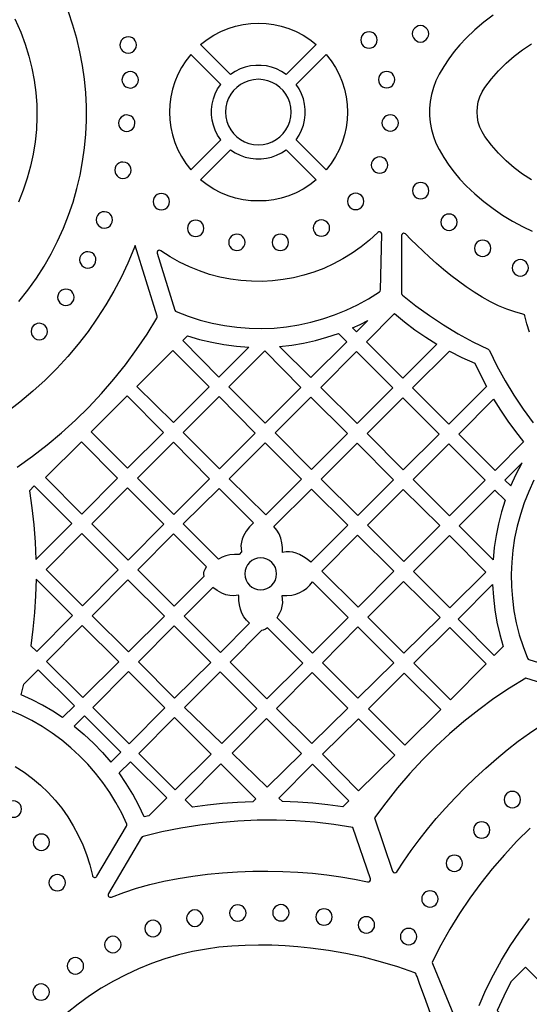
# Model space of a CAD drawing. Header units: millimetres. Extents: x -1176 to 822, y -1617 to -119.
# Tile 21 of 119: x -322 to -218, y -1380 to -1178. Entities that reach past the tile are written whole.
import ezdxf

# ---------------------------------------------------------------- set-up
doc = ezdxf.new("R2010")
doc.units = ezdxf.units.MM
doc.layers.add('pattern', color=5, linetype='Continuous', true_color=0x0000ff)

msp = doc.modelspace()

# ---------------------------------------------------------------- linework, layer by layer
at = {"layer": 'pattern'}
for p, q in [((-306.44, -1353.74, 690.51), (-300.32, -1343.47, 690.51)), ((-297.24, -1345.82, 690.51), (-304.08, -1357.32, 690.51))]:
    msp.add_line(p, q, dxfattribs=at)
for points in [[(-322.47, -1235.51), (-320.61, -1233.15), (-318.88, -1230.72), (-317.29, -1228.24), (-315.83, -1225.69), (-314.51, -1223.09), (-313.32, -1220.45), (-312.27, -1217.77), (-311.34, -1215.05), (-310.55, -1212.29), (-309.89, -1209.51), (-309.37, -1206.71), (-308.98, -1203.9), (-308.72, -1201.07), (-308.59, -1198.24), (-308.59, -1195.4), (-308.72, -1192.57), (-308.99, -1189.75), (-309.38, -1186.94), (-309.91, -1184.15), (-310.57, -1181.38), (-311.35, -1178.64), (-312.27, -1175.94)], [(-225, -1176.61), (-226.91, -1178.07), (-228.74, -1179.63), (-230.51, -1181.31), (-231.81, -1182.67), (-233.01, -1184.09), (-234.12, -1185.57), (-235.14, -1187.13), (-236.09, -1188.75), (-236.74, -1190.1), (-237.26, -1191.48), (-237.65, -1192.89), (-237.91, -1194.33), (-238.04, -1195.78), (-238.04, -1197.23), (-237.91, -1198.68), (-237.65, -1200.12), (-237.26, -1201.53), (-236.74, -1202.91), (-236.09, -1204.26), (-235.14, -1205.89), (-234.12, -1207.44), (-233.01, -1208.92), (-231.81, -1210.34), (-230.51, -1211.7), (-228.74, -1213.38), (-226.91, -1214.95), (-225, -1216.4), (-223.03, -1217.75), (-220.97, -1219), (-218.82, -1220.16), (-216.95, -1221.04)], [(-323.3, -1177.32), (-322.07, -1180.12), (-321.17, -1182.54), (-320.41, -1185), (-319.79, -1187.48), (-319.32, -1189.99), (-318.99, -1192.52), (-318.81, -1195.05), (-318.77, -1197.59), (-318.87, -1200.13), (-319.12, -1202.66), (-319.52, -1205.18), (-320.05, -1207.67), (-320.74, -1210.14), (-321.56, -1212.58), (-322.57, -1215.05)], [(-217.07, -1210.49), (-218.91, -1209.29), (-220.66, -1207.98), (-222.32, -1206.54), (-223.88, -1204.98), (-225.34, -1203.32), (-226.68, -1201.55), (-227.26, -1200.61), (-227.71, -1199.63), (-228.03, -1198.61), (-228.22, -1197.56), (-228.28, -1196.51), (-228.22, -1195.45), (-228.03, -1194.4), (-227.71, -1193.38), (-227.26, -1192.4), (-226.68, -1191.47), (-225.34, -1189.69), (-223.88, -1188.03), (-222.32, -1186.47), (-220.66, -1185.04), (-218.91, -1183.72), (-217.07, -1182.52)], [(-217.48, -1241.8), (-218.06, -1240.13), (-218.49, -1238.47), (-218.56, -1238.28), (-218.67, -1238.16), (-218.86, -1238.1), (-220.52, -1237.66), (-222.19, -1237.09), (-223.87, -1236.38), (-225.54, -1235.55), (-227.21, -1234.62), (-228.86, -1233.6), (-230.49, -1232.5), (-232.08, -1231.35), (-233.65, -1230.14), (-235.16, -1228.91), (-236.63, -1227.66), (-238.04, -1226.4), (-239.39, -1225.15), (-240.67, -1223.93), (-241.87, -1222.75), (-242.99, -1221.62), (-243.19, -1221.49), (-243.41, -1221.48), (-243.61, -1221.56), (-243.76, -1221.72), (-243.82, -1221.95), (-243.82, -1233.83), (-243.78, -1234.04), (-243.64, -1234.2), (-240.88, -1236.38), (-238.06, -1238.42), (-235.16, -1240.34), (-232.19, -1242.13), (-229.13, -1243.79), (-225.97, -1245.34), (-225.83, -1245.44), (-225.74, -1245.58), (-224.19, -1248.73), (-222.52, -1251.8), (-220.74, -1254.77), (-218.82, -1257.67), (-216.78, -1260.49)], [(-322.83, -1269.61), (-319.68, -1267.36), (-316.64, -1265), (-313.69, -1262.52), (-310.84, -1259.93), (-308.11, -1257.23), (-305.48, -1254.43), (-302.96, -1251.52), (-300.57, -1248.51), (-298.28, -1245.41), (-296.13, -1242.22), (-294.1, -1238.93), (-294.02, -1238.74), (-294.05, -1238.54), (-298.59, -1223.97), (-298.86, -1224.7), (-300.09, -1227.65), (-301.46, -1230.55), (-302.96, -1233.41), (-304.59, -1236.21), (-306.35, -1238.96), (-308.24, -1241.65), (-310.26, -1244.27), (-312.41, -1246.82), (-314.68, -1249.3), (-317.08, -1251.69), (-319.61, -1253.99), (-322.26, -1256.21), (-325.04, -1258.32)], [(-216.58, -1272.27), (-217.65, -1274.57), (-218.59, -1276.91), (-219.38, -1279.3), (-220.04, -1281.72), (-220.56, -1284.17), (-220.94, -1286.65), (-221.17, -1289.14), (-221.27, -1291.64), (-221.22, -1294.14), (-221.03, -1296.64), (-220.7, -1299.14), (-220.22, -1301.61), (-219.6, -1304.07), (-218.83, -1306.51), (-217.92, -1308.9), (-217.81, -1309.08), (-217.62, -1309.18), (-206.51, -1312.62)], [(-205.99, -1316.82), (-218.28, -1313.01), (-221.59, -1315.05), (-224.81, -1317.22), (-227.94, -1319.51), (-230.98, -1321.92), (-233.92, -1324.43), (-236.76, -1327.06), (-239.5, -1329.8), (-242.13, -1332.64), (-244.65, -1335.59), (-247.07, -1338.63), (-249.36, -1341.77), (-245.65, -1352.73)], [(-244.75, -1352.84), (-243.34, -1350.67), (-241.82, -1348.48), (-240.2, -1346.28), (-238.47, -1344.09), (-236.66, -1341.9), (-234.77, -1339.74), (-232.8, -1337.61), (-230.76, -1335.52), (-228.66, -1333.48), (-226.51, -1331.49), (-224.31, -1329.57), (-222.07, -1327.73), (-219.81, -1325.98), (-217.51, -1324.32), (-215.2, -1322.76), (-212.88, -1321.32), (-210.56, -1319.99), (-208.24, -1318.8), (-205.94, -1317.76)], [(-300.29, -1343.01), (-301.34, -1340.77), (-302.51, -1338.6), (-303.8, -1336.51), (-305.19, -1334.49), (-306.69, -1332.57), (-308.3, -1330.72), (-310, -1328.97), (-311.79, -1327.32), (-313.67, -1325.77), (-315.64, -1324.32), (-317.69, -1322.97), (-319.82, -1321.74), (-322.02, -1320.63), (-324.29, -1319.63)], [(-323.21, -1331.15), (-321.4, -1332.33), (-319.67, -1333.63), (-318.03, -1335.02), (-316.48, -1336.51), (-315.03, -1338.1), (-313.67, -1339.77), (-312.42, -1341.53), (-311.28, -1343.37), (-310.25, -1345.28), (-309.34, -1347.27), (-308.55, -1349.31), (-307.89, -1351.42), (-307.35, -1353.59)], [(-250.21, -1354.26), (-253.79, -1343.7), (-257.71, -1343.1), (-261.65, -1342.65), (-265.6, -1342.36), (-269.54, -1342.22), (-273.49, -1342.24), (-277.44, -1342.42), (-281.37, -1342.74), (-285.3, -1343.23), (-289.2, -1343.86), (-293.08, -1344.65), (-296.93, -1345.6)], [(-217.39, -1343.86), (-220.08, -1346.55), (-222.67, -1349.33), (-225.15, -1352.21), (-227.5, -1355.18), (-229.74, -1358.24), (-231.86, -1361.39), (-233.85, -1364.62), (-235.72, -1367.93), (-237.46, -1371.32), (-237.51, -1371.51), (-237.47, -1371.72), (-231.19, -1386.87)], [(-303.46, -1358.04), (-300.93, -1357.08), (-298.28, -1356.22), (-295.52, -1355.45), (-292.66, -1354.78), (-289.73, -1354.21), (-286.74, -1353.73), (-283.69, -1353.34), (-280.61, -1353.04), (-277.5, -1352.84), (-274.39, -1352.72), (-271.28, -1352.69), (-268.19, -1352.76), (-265.13, -1352.9), (-262.11, -1353.14), (-259.16, -1353.46), (-256.28, -1353.86), (-253.49, -1354.35), (-250.8, -1354.91)], [(-227.88, -1380.32), (-226.47, -1377.16), (-224.93, -1374.06), (-223.25, -1371.04), (-221.45, -1368.09), (-219.53, -1365.23), (-217.48, -1362.44)], [(-237.23, -1383.71), (-239.09, -1378.6), (-240.02, -1376.04), (-240.48, -1374.77), (-240.53, -1374.62), (-240.61, -1374.4), (-240.71, -1374.15), (-240.82, -1373.9), (-240.95, -1373.71), (-241.09, -1373.6), (-244.59, -1372.4), (-248.11, -1371.34), (-251.65, -1370.43), (-255.23, -1369.67), (-258.85, -1369.04), (-262.51, -1368.55), (-265.1, -1368.29), (-267.76, -1368.09), (-270.48, -1367.97), (-273.22, -1367.94), (-275.96, -1367.98), (-278.68, -1368.13), (-281.35, -1368.38), (-283.93, -1368.73), (-286.81, -1369.27), (-289.65, -1369.95), (-292.44, -1370.77), (-295.18, -1371.72), (-297.87, -1372.8), (-300.49, -1374.01), (-303.05, -1375.34), (-305.55, -1376.8), (-307.97, -1378.37), (-310.31, -1380.06), (-312.57, -1381.87)]]:
    msp.add_lwpolyline(points, dxfattribs=at)
for points in [[(-278.94, -1188.78), (-285.11, -1182.62), (-283.79, -1181.59), (-282.4, -1180.7), (-280.96, -1179.95), (-279.47, -1179.33), (-277.95, -1178.85), (-276.39, -1178.51), (-274.82, -1178.31), (-273.23, -1178.24), (-271.65, -1178.31), (-270.07, -1178.51), (-268.52, -1178.85), (-266.99, -1179.33), (-265.5, -1179.95), (-264.06, -1180.7), (-262.67, -1181.59), (-261.36, -1182.62), (-267.52, -1188.78), (-268.48, -1188.16), (-269.48, -1187.67), (-270.53, -1187.29), (-271.6, -1187.05), (-272.68, -1186.92), (-273.78, -1186.92), (-274.87, -1187.05), (-275.94, -1187.29), (-276.98, -1187.67), (-277.99, -1188.16)], [(-241.6, -1180.43), (-241.54, -1180.88), (-241.37, -1181.28), (-241.1, -1181.62), (-240.76, -1181.89), (-240.36, -1182.06), (-239.91, -1182.12), (-239.46, -1182.06), (-239.06, -1181.89), (-238.72, -1181.62), (-238.46, -1181.28), (-238.29, -1180.88), (-238.23, -1180.43), (-238.29, -1179.98), (-238.46, -1179.58), (-238.72, -1179.24), (-239.06, -1178.98), (-239.46, -1178.81), (-239.91, -1178.75), (-240.36, -1178.81), (-240.76, -1178.98), (-241.1, -1179.24), (-241.37, -1179.58), (-241.54, -1179.98)], [(-252.17, -1181.7), (-252.11, -1182.15), (-251.94, -1182.55), (-251.67, -1182.89), (-251.33, -1183.16), (-250.93, -1183.33), (-250.48, -1183.39), (-250.03, -1183.33), (-249.63, -1183.16), (-249.29, -1182.89), (-249.03, -1182.55), (-248.86, -1182.15), (-248.8, -1181.7), (-248.86, -1181.25), (-249.03, -1180.85), (-249.29, -1180.51), (-249.63, -1180.25), (-250.03, -1180.08), (-250.48, -1180.02), (-250.93, -1180.08), (-251.33, -1180.25), (-251.67, -1180.51), (-251.94, -1180.85), (-252.11, -1181.25)], [(-301.69, -1182.73), (-301.63, -1183.16), (-301.47, -1183.56), (-301.21, -1183.89), (-300.89, -1184.16), (-300.5, -1184.34), (-300, -1184.41), (-299.56, -1184.35), (-299.17, -1184.19), (-298.83, -1183.94), (-298.57, -1183.61), (-298.39, -1183.23), (-298.32, -1182.73), (-298.37, -1182.29), (-298.54, -1181.89), (-298.79, -1181.56), (-299.11, -1181.29), (-299.5, -1181.12), (-300, -1181.04), (-300.44, -1181.1), (-300.83, -1181.26), (-301.17, -1181.51), (-301.43, -1181.84), (-301.61, -1182.23)], [(-280.99, -1190.83), (-287.15, -1184.66), (-288.18, -1185.98), (-289.07, -1187.36), (-289.82, -1188.81), (-290.43, -1190.3), (-290.91, -1191.82), (-291.26, -1193.38), (-291.46, -1194.95), (-291.53, -1196.54), (-291.46, -1198.12), (-291.26, -1199.7), (-290.91, -1201.25), (-290.43, -1202.78), (-289.82, -1204.27), (-289.07, -1205.71), (-288.18, -1207.09), (-287.15, -1208.41), (-280.99, -1202.25), (-281.61, -1201.29), (-282.1, -1200.29), (-282.47, -1199.24), (-282.72, -1198.17), (-282.85, -1197.08), (-282.85, -1195.99), (-282.72, -1194.9), (-282.47, -1193.83), (-282.1, -1192.79), (-281.61, -1191.78)], [(-265.48, -1190.83), (-259.31, -1184.66), (-258.29, -1185.98), (-257.4, -1187.36), (-256.64, -1188.81), (-256.03, -1190.3), (-255.55, -1191.82), (-255.21, -1193.38), (-255, -1194.95), (-254.93, -1196.54), (-255, -1198.12), (-255.21, -1199.7), (-255.55, -1201.25), (-256.03, -1202.78), (-256.64, -1204.27), (-257.4, -1205.71), (-258.29, -1207.09), (-259.31, -1208.41), (-265.48, -1202.25), (-264.86, -1201.29), (-264.36, -1200.29), (-263.99, -1199.24), (-263.74, -1198.17), (-263.62, -1197.08), (-263.62, -1195.99), (-263.74, -1194.9), (-263.99, -1193.83), (-264.36, -1192.79), (-264.86, -1191.78)], [(-301.28, -1189.9), (-301.22, -1190.34), (-301.06, -1190.73), (-300.81, -1191.07), (-300.48, -1191.33), (-300.09, -1191.51), (-299.59, -1191.59), (-299.16, -1191.53), (-298.76, -1191.37), (-298.43, -1191.12), (-298.16, -1190.79), (-297.98, -1190.4), (-297.91, -1189.9), (-297.97, -1189.46), (-298.13, -1189.07), (-298.38, -1188.73), (-298.71, -1188.47), (-299.09, -1188.29), (-299.59, -1188.22), (-300.03, -1188.27), (-300.43, -1188.44), (-300.76, -1188.69), (-301.03, -1189.01), (-301.2, -1189.4)], [(-248.57, -1189.86), (-248.51, -1190.31), (-248.34, -1190.71), (-248.08, -1191.05), (-247.74, -1191.32), (-247.34, -1191.49), (-246.89, -1191.55), (-246.44, -1191.49), (-246.04, -1191.32), (-245.7, -1191.05), (-245.43, -1190.71), (-245.26, -1190.31), (-245.2, -1189.86), (-245.26, -1189.41), (-245.43, -1189.01), (-245.7, -1188.67), (-246.04, -1188.41), (-246.44, -1188.24), (-246.89, -1188.18), (-247.34, -1188.24), (-247.74, -1188.41), (-248.08, -1188.67), (-248.34, -1189.01), (-248.51, -1189.41)], [(-279.97, -1196.54), (-279.9, -1197.53), (-279.69, -1198.48), (-279.35, -1199.38), (-278.89, -1200.21), (-278.32, -1200.96), (-277.66, -1201.62), (-276.9, -1202.19), (-276.07, -1202.65), (-275.18, -1202.99), (-274.23, -1203.2), (-273.23, -1203.28), (-272.24, -1203.2), (-271.28, -1202.99), (-270.39, -1202.65), (-269.56, -1202.19), (-268.81, -1201.62), (-268.14, -1200.96), (-267.58, -1200.21), (-267.12, -1199.38), (-266.78, -1198.48), (-266.56, -1197.53), (-266.49, -1196.54), (-266.56, -1195.54), (-266.78, -1194.59), (-267.12, -1193.69), (-267.58, -1192.87), (-268.14, -1192.11), (-268.81, -1191.45), (-269.56, -1190.88), (-270.39, -1190.42), (-271.28, -1190.08), (-272.24, -1189.87), (-273.23, -1189.79), (-274.23, -1189.87), (-275.18, -1190.08), (-276.07, -1190.42), (-276.9, -1190.88), (-277.66, -1191.45), (-278.32, -1192.11), (-278.89, -1192.87), (-279.35, -1193.69), (-279.69, -1194.59), (-279.9, -1195.54)], [(-301.97, -1198.82), (-301.92, -1199.25), (-301.76, -1199.65), (-301.5, -1199.99), (-301.18, -1200.25), (-300.79, -1200.43), (-300.29, -1200.5), (-299.85, -1200.45), (-299.46, -1200.28), (-299.12, -1200.03), (-298.86, -1199.7), (-298.68, -1199.32), (-298.61, -1198.82), (-298.66, -1198.38), (-298.82, -1197.98), (-299.08, -1197.65), (-299.4, -1197.38), (-299.79, -1197.21), (-300.29, -1197.13), (-300.73, -1197.19), (-301.12, -1197.35), (-301.46, -1197.6), (-301.72, -1197.93), (-301.9, -1198.32)], [(-247.83, -1198.77), (-247.77, -1199.21), (-247.6, -1199.62), (-247.34, -1199.96), (-246.99, -1200.22), (-246.59, -1200.39), (-246.14, -1200.45), (-245.7, -1200.39), (-245.29, -1200.22), (-244.95, -1199.96), (-244.69, -1199.62), (-244.52, -1199.21), (-244.46, -1198.77), (-244.52, -1198.32), (-244.69, -1197.91), (-244.95, -1197.57), (-245.29, -1197.31), (-245.7, -1197.14), (-246.14, -1197.08), (-246.59, -1197.14), (-246.99, -1197.31), (-247.34, -1197.57), (-247.6, -1197.91), (-247.77, -1198.32)], [(-285.11, -1210.46), (-278.94, -1204.29), (-277.99, -1204.91), (-276.98, -1205.41), (-275.94, -1205.78), (-274.87, -1206.03), (-273.78, -1206.15), (-272.69, -1206.15), (-271.6, -1206.03), (-270.53, -1205.78), (-269.48, -1205.41), (-268.48, -1204.91), (-267.52, -1204.29), (-261.36, -1210.46), (-262.67, -1211.48), (-264.06, -1212.37), (-265.5, -1213.12), (-266.99, -1213.74), (-268.52, -1214.22), (-270.07, -1214.56), (-271.65, -1214.77), (-273.23, -1214.83), (-274.82, -1214.77), (-276.39, -1214.56), (-277.95, -1214.22), (-279.47, -1213.74), (-280.96, -1213.12), (-282.4, -1212.37), (-283.79, -1211.48)], [(-302.77, -1208.5), (-302.71, -1208.94), (-302.55, -1209.33), (-302.3, -1209.67), (-301.97, -1209.93), (-301.58, -1210.11), (-301.08, -1210.19), (-300.65, -1210.13), (-300.25, -1209.97), (-299.92, -1209.71), (-299.65, -1209.39), (-299.47, -1209), (-299.4, -1208.5), (-299.46, -1208.06), (-299.62, -1207.67), (-299.87, -1207.33), (-300.2, -1207.07), (-300.58, -1206.89), (-301.08, -1206.82), (-301.52, -1206.87), (-301.92, -1207.03), (-302.25, -1207.29), (-302.52, -1207.61), (-302.69, -1208)], [(-250.02, -1207.44), (-249.96, -1207.89), (-249.79, -1208.29), (-249.53, -1208.63), (-249.18, -1208.9), (-248.78, -1209.07), (-248.33, -1209.13), (-247.89, -1209.07), (-247.48, -1208.9), (-247.14, -1208.63), (-246.88, -1208.29), (-246.71, -1207.89), (-246.65, -1207.44), (-246.71, -1206.99), (-246.88, -1206.59), (-247.14, -1206.25), (-247.48, -1205.99), (-247.89, -1205.82), (-248.33, -1205.76), (-248.78, -1205.82), (-249.18, -1205.99), (-249.53, -1206.25), (-249.79, -1206.59), (-249.96, -1206.99)], [(-241.57, -1212.72), (-241.51, -1213.17), (-241.34, -1213.57), (-241.08, -1213.91), (-240.74, -1214.17), (-240.34, -1214.34), (-239.89, -1214.4), (-239.44, -1214.34), (-239.04, -1214.17), (-238.7, -1213.91), (-238.43, -1213.57), (-238.26, -1213.17), (-238.2, -1212.72), (-238.26, -1212.27), (-238.43, -1211.87), (-238.7, -1211.53), (-239.04, -1211.26), (-239.44, -1211.09), (-239.89, -1211.03), (-240.34, -1211.09), (-240.74, -1211.26), (-241.08, -1211.53), (-241.34, -1211.87), (-241.51, -1212.27)], [(-294.87, -1214.96), (-294.81, -1215.41), (-294.64, -1215.81), (-294.38, -1216.15), (-294.04, -1216.41), (-293.64, -1216.58), (-293.19, -1216.64), (-292.74, -1216.58), (-292.34, -1216.41), (-292, -1216.15), (-291.73, -1215.81), (-291.56, -1215.41), (-291.5, -1214.96), (-291.56, -1214.51), (-291.73, -1214.11), (-292, -1213.77), (-292.34, -1213.5), (-292.74, -1213.33), (-293.19, -1213.27), (-293.64, -1213.33), (-294.04, -1213.5), (-294.38, -1213.77), (-294.64, -1214.11), (-294.81, -1214.51)], [(-254.93, -1214.92), (-254.87, -1215.37), (-254.7, -1215.77), (-254.43, -1216.11), (-254.09, -1216.38), (-253.69, -1216.55), (-253.24, -1216.61), (-252.8, -1216.55), (-252.39, -1216.38), (-252.05, -1216.11), (-251.79, -1215.77), (-251.62, -1215.37), (-251.56, -1214.92), (-251.62, -1214.47), (-251.79, -1214.07), (-252.05, -1213.73), (-252.39, -1213.47), (-252.8, -1213.3), (-253.24, -1213.24), (-253.69, -1213.3), (-254.09, -1213.47), (-254.43, -1213.73), (-254.7, -1214.07), (-254.87, -1214.47)], [(-306.59, -1218.72), (-306.53, -1219.16), (-306.37, -1219.55), (-306.11, -1219.89), (-305.79, -1220.16), (-305.4, -1220.33), (-304.9, -1220.41), (-304.46, -1220.35), (-304.07, -1220.19), (-303.73, -1219.94), (-303.47, -1219.61), (-303.29, -1219.22), (-303.21, -1218.72), (-303.27, -1218.28), (-303.43, -1217.89), (-303.69, -1217.55), (-304.01, -1217.29), (-304.4, -1217.11), (-304.9, -1217.04), (-305.34, -1217.09), (-305.73, -1217.26), (-306.07, -1217.51), (-306.33, -1217.83), (-306.51, -1218.22)], [(-287.8, -1220.46), (-287.74, -1220.9), (-287.57, -1221.31), (-287.31, -1221.65), (-286.97, -1221.91), (-286.57, -1222.08), (-286.12, -1222.14), (-285.67, -1222.08), (-285.27, -1221.91), (-284.93, -1221.65), (-284.66, -1221.31), (-284.49, -1220.9), (-284.43, -1220.46), (-284.49, -1220.01), (-284.66, -1219.6), (-284.93, -1219.26), (-285.27, -1219), (-285.67, -1218.83), (-286.12, -1218.77), (-286.57, -1218.83), (-286.97, -1219), (-287.31, -1219.26), (-287.57, -1219.6), (-287.74, -1220.01)], [(-261.96, -1220.4), (-261.9, -1220.85), (-261.73, -1221.25), (-261.47, -1221.59), (-261.13, -1221.86), (-260.73, -1222.03), (-260.28, -1222.09), (-259.83, -1222.03), (-259.43, -1221.86), (-259.09, -1221.59), (-258.82, -1221.25), (-258.65, -1220.85), (-258.59, -1220.4), (-258.65, -1219.95), (-258.82, -1219.55), (-259.09, -1219.21), (-259.43, -1218.95), (-259.83, -1218.78), (-260.28, -1218.72), (-260.73, -1218.78), (-261.13, -1218.95), (-261.47, -1219.21), (-261.73, -1219.55), (-261.9, -1219.95)], [(-235.73, -1219.19), (-235.67, -1219.64), (-235.5, -1220.04), (-235.24, -1220.38), (-234.9, -1220.64), (-234.49, -1220.81), (-234.05, -1220.87), (-233.6, -1220.81), (-233.2, -1220.64), (-232.86, -1220.38), (-232.59, -1220.04), (-232.42, -1219.64), (-232.36, -1219.19), (-232.42, -1218.74), (-232.59, -1218.34), (-232.86, -1218), (-233.2, -1217.74), (-233.6, -1217.57), (-234.05, -1217.51), (-234.49, -1217.57), (-234.9, -1217.74), (-235.24, -1218), (-235.5, -1218.34), (-235.67, -1218.74)], [(-290.13, -1237.6), (-287.69, -1238.54), (-285.21, -1239.34), (-282.71, -1239.98), (-280.18, -1240.48), (-277.64, -1240.82), (-275.1, -1241.02), (-272.54, -1241.07), (-270, -1240.97), (-267.46, -1240.72), (-264.94, -1240.33), (-262.45, -1239.79), (-259.98, -1239.1), (-257.56, -1238.27), (-255.18, -1237.3), (-252.84, -1236.19), (-250.57, -1234.93), (-248.36, -1233.53), (-248.2, -1233.36), (-248.15, -1233.14), (-247.88, -1221.66), (-247.93, -1221.43), (-248.07, -1221.26), (-248.27, -1221.17), (-248.49, -1221.18), (-248.69, -1221.31), (-250.37, -1222.86), (-252.13, -1224.28), (-253.96, -1225.58), (-255.85, -1226.75), (-257.8, -1227.79), (-259.8, -1228.69), (-261.84, -1229.47), (-263.92, -1230.11), (-266.03, -1230.63), (-268.17, -1231.01), (-270.32, -1231.26), (-272.49, -1231.37), (-274.66, -1231.35), (-276.83, -1231.2), (-278.99, -1230.91), (-281.13, -1230.48), (-283.26, -1229.92), (-285.35, -1229.22), (-287.41, -1228.39), (-289.43, -1227.42), (-291.4, -1226.3), (-293.31, -1225.05), (-293.55, -1224.96), (-293.77, -1225), (-293.96, -1225.14), (-294.06, -1225.34), (-294.05, -1225.59), (-290.4, -1237.3), (-290.3, -1237.48)], [(-279.34, -1223.35), (-279.28, -1223.79), (-279.11, -1224.2), (-278.85, -1224.54), (-278.51, -1224.8), (-278.11, -1224.97), (-277.66, -1225.03), (-277.21, -1224.97), (-276.81, -1224.8), (-276.47, -1224.54), (-276.2, -1224.2), (-276.03, -1223.79), (-275.97, -1223.35), (-276.03, -1222.9), (-276.2, -1222.5), (-276.47, -1222.15), (-276.81, -1221.89), (-277.21, -1221.72), (-277.66, -1221.66), (-278.11, -1221.72), (-278.51, -1221.89), (-278.85, -1222.15), (-279.11, -1222.5), (-279.28, -1222.9)], [(-270.41, -1223.34), (-270.35, -1223.79), (-270.18, -1224.19), (-269.91, -1224.54), (-269.57, -1224.8), (-269.17, -1224.97), (-268.72, -1225.03), (-268.27, -1224.97), (-267.87, -1224.8), (-267.53, -1224.54), (-267.27, -1224.19), (-267.1, -1223.79), (-267.04, -1223.34), (-267.1, -1222.9), (-267.27, -1222.49), (-267.53, -1222.15), (-267.87, -1221.89), (-268.27, -1221.72), (-268.72, -1221.66), (-269.17, -1221.72), (-269.57, -1221.89), (-269.91, -1222.15), (-270.18, -1222.49), (-270.35, -1222.9)], [(-228.82, -1224.56), (-228.76, -1225.01), (-228.6, -1225.41), (-228.33, -1225.75), (-227.99, -1226.01), (-227.59, -1226.18), (-227.14, -1226.24), (-226.69, -1226.18), (-226.29, -1226.01), (-225.95, -1225.75), (-225.68, -1225.41), (-225.51, -1225.01), (-225.45, -1224.56), (-225.51, -1224.11), (-225.68, -1223.71), (-225.95, -1223.37), (-226.29, -1223.1), (-226.69, -1222.93), (-227.14, -1222.87), (-227.59, -1222.93), (-227.99, -1223.1), (-228.33, -1223.37), (-228.6, -1223.71), (-228.76, -1224.11)], [(-309.99, -1226.95), (-309.93, -1227.39), (-309.77, -1227.78), (-309.52, -1228.12), (-309.19, -1228.38), (-308.8, -1228.56), (-308.3, -1228.63), (-307.87, -1228.58), (-307.47, -1228.42), (-307.13, -1228.16), (-306.87, -1227.84), (-306.69, -1227.45), (-306.62, -1226.95), (-306.67, -1226.51), (-306.84, -1226.12), (-307.09, -1225.78), (-307.42, -1225.52), (-307.8, -1225.34), (-308.3, -1225.26), (-308.74, -1225.32), (-309.13, -1225.48), (-309.47, -1225.74), (-309.74, -1226.06), (-309.91, -1226.45)], [(-221.09, -1228.58), (-221.03, -1229.03), (-220.86, -1229.43), (-220.6, -1229.77), (-220.26, -1230.04), (-219.85, -1230.21), (-219.41, -1230.27), (-218.96, -1230.21), (-218.55, -1230.04), (-218.21, -1229.77), (-217.95, -1229.43), (-217.78, -1229.03), (-217.72, -1228.58), (-217.78, -1228.14), (-217.95, -1227.73), (-218.21, -1227.39), (-218.55, -1227.13), (-218.96, -1226.96), (-219.41, -1226.9), (-219.85, -1226.96), (-220.26, -1227.13), (-220.6, -1227.39), (-220.86, -1227.73), (-221.03, -1228.14)], [(-314.5, -1234.64), (-314.44, -1235.08), (-314.28, -1235.47), (-314.03, -1235.81), (-313.7, -1236.07), (-313.32, -1236.25), (-312.82, -1236.32), (-312.38, -1236.27), (-311.98, -1236.1), (-311.64, -1235.85), (-311.38, -1235.53), (-311.2, -1235.14), (-311.13, -1234.64), (-311.19, -1234.2), (-311.35, -1233.81), (-311.6, -1233.47), (-311.93, -1233.21), (-312.32, -1233.03), (-312.82, -1232.95), (-313.25, -1233.01), (-313.65, -1233.17), (-313.98, -1233.42), (-314.25, -1233.75), (-314.42, -1234.14)], [(-250.75, -1239.44), (-253.06, -1241.76), (-253.88, -1240.94), (-252.3, -1240.22)], [(-236.57, -1244.26), (-243.56, -1251.25), (-251.04, -1243.78), (-245.25, -1237.98), (-243.18, -1239.7), (-241.05, -1241.31), (-238.84, -1242.83)], [(-319.97, -1241.69), (-319.91, -1242.13), (-319.75, -1242.52), (-319.5, -1242.86), (-319.17, -1243.12), (-318.78, -1243.3), (-318.28, -1243.37), (-317.85, -1243.32), (-317.45, -1243.16), (-317.11, -1242.9), (-316.85, -1242.58), (-316.67, -1242.19), (-316.6, -1241.69), (-316.66, -1241.25), (-316.82, -1240.86), (-317.07, -1240.52), (-317.4, -1240.26), (-317.78, -1240.08), (-318.28, -1240), (-318.72, -1240.06), (-319.11, -1240.22), (-319.45, -1240.48), (-319.72, -1240.8), (-319.89, -1241.19)], [(-287.83, -1242.56), (-285.34, -1243.3), (-282.84, -1243.9), (-280.32, -1244.36), (-277.77, -1244.68), (-275.18, -1244.87), (-281.36, -1251.05), (-288.8, -1243.53)], [(-256.78, -1242.09), (-255.08, -1243.78), (-262.46, -1251.15), (-268.87, -1244.74), (-266.38, -1244.47), (-263.94, -1244.06), (-261.53, -1243.53), (-259.15, -1242.88)], [(-298.23, -1252.97), (-290.82, -1245.56), (-283.38, -1253.07), (-290.72, -1260.4)], [(-279.33, -1253.07), (-271.92, -1245.66), (-264.48, -1253.17), (-271.82, -1260.51)], [(-245.58, -1253.28), (-252.92, -1260.61), (-260.43, -1253.17), (-253.06, -1245.81)], [(-226.37, -1252.99), (-234.06, -1260.75), (-241.58, -1253.24), (-233.98, -1245.72), (-231.4, -1247.03), (-228.75, -1248.2), (-227.61, -1250.62)], [(-300.16, -1269.8), (-307.61, -1262.35), (-300.22, -1254.95), (-292.77, -1262.48)], [(-288.69, -1262.43), (-281.32, -1255.06), (-273.88, -1262.57), (-281.25, -1269.94)], [(-254.94, -1262.64), (-262.35, -1270.04), (-269.79, -1262.53), (-262.45, -1255.2)], [(-243.56, -1255.31), (-236.08, -1262.78), (-243.45, -1270.15), (-250.89, -1262.64)], [(-224.9, -1255.58), (-223.49, -1257.87), (-221.99, -1260.1), (-220.41, -1262.27), (-218.76, -1264.39), (-224.56, -1270.25), (-232.04, -1262.78)], [(-317.03, -1271.72), (-309.62, -1264.39), (-302.18, -1271.83), (-309.52, -1279.23)], [(-290.72, -1264.45), (-283.26, -1271.98), (-290.65, -1279.3), (-298.11, -1271.84)], [(-271.72, -1279.41), (-279.23, -1271.96), (-271.82, -1264.56), (-264.38, -1272.07)], [(-252.82, -1279.51), (-260.33, -1272.07), (-252.92, -1264.66), (-245.48, -1272.17)], [(-233.95, -1279.6), (-241.41, -1272.15), (-234.06, -1264.8), (-226.6, -1272.25)], [(-221.36, -1273.45), (-220.26, -1271.03), (-219.02, -1268.68), (-222.56, -1272.25)], [(-318.98, -1288.6), (-311.62, -1281.18), (-319.35, -1273.45), (-320.31, -1274.43), (-319.8, -1277.96), (-319.4, -1281.49), (-319.13, -1285.04)], [(-300.15, -1273.85), (-292.68, -1281.33), (-300.01, -1288.74), (-307.49, -1281.26)], [(-274.26, -1281.07), (-275.06, -1281.87), (-275.74, -1282.75), (-276.3, -1283.74), (-276.57, -1284.39), (-276.74, -1285.04), (-276.82, -1285.68), (-276.8, -1286.35), (-276.68, -1287.04), (-277.17, -1287.53), (-278.14, -1287.53), (-279.1, -1287.64), (-279.92, -1287.83), (-280.68, -1288.12), (-281.41, -1288.54), (-288.67, -1281.28), (-281.29, -1273.97)], [(-262.47, -1289.16), (-263.18, -1288.55), (-263.94, -1288.03), (-264.76, -1287.58), (-265.45, -1287.28), (-266.14, -1287.09), (-266.83, -1287.01), (-267.53, -1287.02), (-268.28, -1287.13), (-268.28, -1286.13), (-268.39, -1285.13), (-268.61, -1284.18), (-268.95, -1283.32), (-269.43, -1282.53), (-270.05, -1281.78), (-262.35, -1274.09), (-254.84, -1281.53)], [(-243.45, -1274.2), (-235.96, -1281.61), (-243.35, -1289), (-250.81, -1281.55)], [(-222.49, -1276.4), (-223.25, -1278.81), (-223.88, -1281.22), (-224.38, -1283.66), (-224.75, -1286.12), (-224.99, -1288.63), (-231.93, -1281.63), (-224.6, -1274.3)], [(-309.55, -1283.25), (-302.08, -1290.72), (-309.41, -1298.13), (-316.89, -1290.66)], [(-284.39, -1292.03), (-284.46, -1291.69), (-284.46, -1291.36), (-284.36, -1291.02), (-284.15, -1290.56), (-283.87, -1290.13), (-290.7, -1283.3), (-298.04, -1290.71), (-290.52, -1298.22)], [(-252.85, -1283.59), (-245.36, -1291.01), (-252.74, -1298.38), (-260.22, -1290.96)], [(-226.51, -1291.17), (-233.89, -1298.54), (-241.33, -1291.03), (-233.96, -1283.66)], [(-276.04, -1291.54), (-275.97, -1292.2), (-275.78, -1292.81), (-275.48, -1293.37), (-275.08, -1293.85), (-274.6, -1294.25), (-274.04, -1294.55), (-273.43, -1294.74), (-272.77, -1294.81), (-272.11, -1294.74), (-271.49, -1294.55), (-270.94, -1294.25), (-270.45, -1293.85), (-270.05, -1293.37), (-269.75, -1292.81), (-269.56, -1292.2), (-269.49, -1291.54), (-269.56, -1290.88), (-269.75, -1290.26), (-270.05, -1289.71), (-270.45, -1289.22), (-270.94, -1288.82), (-271.49, -1288.52), (-272.11, -1288.33), (-272.77, -1288.26), (-273.43, -1288.33), (-274.04, -1288.52), (-274.6, -1288.82), (-275.08, -1289.22), (-275.48, -1289.71), (-275.78, -1290.26), (-275.97, -1290.88)], [(-318.95, -1292.65), (-319.05, -1296.08), (-319.26, -1299.5), (-319.58, -1302.92), (-320.02, -1306.33), (-318.81, -1307.53), (-311.48, -1300.12)], [(-307.39, -1300.16), (-300.05, -1292.75), (-292.54, -1300.25), (-299.95, -1307.59)], [(-280.78, -1295.5), (-281.71, -1294.97), (-282.57, -1294.34), (-288.52, -1300.23), (-281.02, -1307.72), (-275.06, -1301.7), (-275.71, -1301.06), (-276.24, -1300.38), (-276.65, -1299.65), (-276.94, -1298.84), (-277.14, -1297.95), (-277.25, -1297), (-277.26, -1296.06), (-277.35, -1295.96), (-278.25, -1296.07), (-279.11, -1296.03), (-279.94, -1295.84)], [(-268.81, -1299.55), (-268.51, -1298.85), (-268.32, -1298.17), (-268.24, -1297.48), (-268.25, -1296.77), (-268.36, -1296.03), (-267.36, -1296.02), (-266.36, -1295.91), (-265.51, -1295.72), (-264.71, -1295.41), (-263.96, -1295), (-263.27, -1294.49), (-262.66, -1293.89), (-262.12, -1293.2), (-254.77, -1300.49), (-262.08, -1307.87), (-269.39, -1300.56), (-269.08, -1300.06)], [(-243.35, -1307.84), (-250.73, -1300.43), (-243.4, -1293.09), (-235.9, -1300.51)], [(-225.09, -1293.76), (-224.92, -1296.37), (-224.63, -1298.94), (-224.19, -1301.47), (-223.61, -1303.99), (-222.89, -1306.5), (-224.75, -1308.36), (-232.18, -1300.86)], [(-309.35, -1316.99), (-316.79, -1309.55), (-309.45, -1302.14), (-301.94, -1309.65)], [(-290.55, -1302.24), (-283.04, -1309.75), (-290.45, -1317.09), (-297.89, -1309.65)], [(-260.09, -1309.86), (-252.77, -1302.47), (-245.41, -1309.83), (-252.8, -1317.14)], [(-226.41, -1310.03), (-233.75, -1317.44), (-241.25, -1309.95), (-233.87, -1302.57)], [(-271.35, -1302.65), (-271.76, -1302.92), (-272.22, -1303.13), (-272.61, -1303.23), (-279.03, -1309.71), (-271.5, -1317.24), (-264.09, -1309.9)], [(-313.48, -1321.12), (-315.52, -1319.78), (-317.61, -1318.55), (-319.77, -1317.43), (-321.99, -1316.41), (-321.48, -1314.26), (-318.49, -1311.26), (-311.05, -1318.69)], [(-307.29, -1319.05), (-299.95, -1311.64), (-292.47, -1319.12), (-299.81, -1326.53)], [(-281.09, -1311.73), (-273.56, -1319.28), (-280.72, -1326.44), (-288.4, -1319.06)], [(-262.27, -1326.46), (-269.48, -1319.26), (-262.15, -1311.85), (-254.84, -1319.15)], [(-243.14, -1326.8), (-250.6, -1319.34), (-243.25, -1311.99), (-235.76, -1319.48)], [(-311.11, -1322.87), (-309.07, -1324.57), (-307.14, -1326.37), (-305.31, -1328.27), (-303.58, -1330.28), (-301.52, -1328.22), (-308.99, -1320.75)], [(-290.37, -1335.96), (-297.82, -1328.51), (-290.47, -1321.12), (-282.97, -1328.62)], [(-278.66, -1328.42), (-271.55, -1321.3), (-264.35, -1328.52), (-271.41, -1335.45)], [(-260.09, -1328.66), (-252.65, -1336.17), (-245.21, -1328.87), (-252.64, -1321.36)], [(-295.76, -1341.32), (-296.72, -1341.56), (-297.82, -1339.19), (-299.05, -1336.89), (-300.39, -1334.67), (-301.87, -1332.51), (-299.55, -1330.19), (-292.08, -1337.66)], [(-274.41, -1338.42), (-277.52, -1338.56), (-280.61, -1338.8), (-283.7, -1339.13), (-286.78, -1339.55), (-288.27, -1338.06), (-280.94, -1330.65), (-273.79, -1337.8)], [(-255.88, -1339.46), (-258.97, -1339.06), (-262.06, -1338.75), (-265.16, -1338.53), (-268.28, -1338.4), (-269.03, -1337.67), (-262.11, -1330.69), (-254.65, -1338.23)], [(-222.73, -1337.98), (-222.67, -1338.43), (-222.5, -1338.83), (-222.24, -1339.17), (-221.9, -1339.43), (-221.5, -1339.6), (-221.05, -1339.66), (-220.6, -1339.6), (-220.2, -1339.43), (-219.86, -1339.17), (-219.59, -1338.83), (-219.42, -1338.43), (-219.36, -1337.98), (-219.42, -1337.53), (-219.59, -1337.13), (-219.86, -1336.79), (-220.2, -1336.52), (-220.6, -1336.35), (-221.05, -1336.29), (-221.5, -1336.35), (-221.9, -1336.52), (-222.24, -1336.79), (-222.5, -1337.13), (-222.67, -1337.53)], [(-325.3, -1339.95), (-325.24, -1340.4), (-325.07, -1340.8), (-324.8, -1341.14), (-324.46, -1341.41), (-324.06, -1341.57), (-323.61, -1341.63), (-323.16, -1341.57), (-322.76, -1341.41), (-322.42, -1341.14), (-322.16, -1340.8), (-321.99, -1340.4), (-321.93, -1339.95), (-321.99, -1339.5), (-322.16, -1339.1), (-322.42, -1338.76), (-322.76, -1338.5), (-323.16, -1338.33), (-323.61, -1338.27), (-324.06, -1338.33), (-324.46, -1338.5), (-324.8, -1338.76), (-325.07, -1339.1), (-325.24, -1339.5)], [(-229.02, -1344.23), (-228.96, -1344.68), (-228.79, -1345.09), (-228.53, -1345.43), (-228.19, -1345.69), (-227.79, -1345.86), (-227.34, -1345.92), (-226.89, -1345.86), (-226.49, -1345.69), (-226.15, -1345.43), (-225.88, -1345.09), (-225.71, -1344.68), (-225.65, -1344.23), (-225.71, -1343.79), (-225.88, -1343.38), (-226.15, -1343.04), (-226.49, -1342.78), (-226.89, -1342.61), (-227.34, -1342.55), (-227.79, -1342.61), (-228.19, -1342.78), (-228.53, -1343.04), (-228.79, -1343.38), (-228.96, -1343.79)], [(-319.53, -1346.75), (-319.47, -1347.2), (-319.3, -1347.6), (-319.04, -1347.94), (-318.7, -1348.21), (-318.29, -1348.38), (-317.85, -1348.44), (-317.4, -1348.38), (-316.99, -1348.21), (-316.65, -1347.94), (-316.39, -1347.6), (-316.22, -1347.2), (-316.16, -1346.75), (-316.22, -1346.3), (-316.39, -1345.9), (-316.65, -1345.56), (-316.99, -1345.3), (-317.4, -1345.13), (-317.85, -1345.07), (-318.29, -1345.13), (-318.7, -1345.3), (-319.04, -1345.56), (-319.3, -1345.9), (-319.47, -1346.3)], [(-234.66, -1351.09), (-234.6, -1351.54), (-234.43, -1351.94), (-234.17, -1352.28), (-233.82, -1352.54), (-233.42, -1352.71), (-232.97, -1352.77), (-232.53, -1352.71), (-232.12, -1352.54), (-231.78, -1352.28), (-231.52, -1351.94), (-231.35, -1351.54), (-231.29, -1351.09), (-231.35, -1350.64), (-231.52, -1350.24), (-231.78, -1349.9), (-232.12, -1349.63), (-232.53, -1349.46), (-232.97, -1349.4), (-233.42, -1349.46), (-233.82, -1349.63), (-234.17, -1349.9), (-234.43, -1350.24), (-234.6, -1350.64)], [(-316.28, -1355.09), (-316.22, -1355.54), (-316.05, -1355.94), (-315.79, -1356.28), (-315.45, -1356.55), (-315.04, -1356.72), (-314.59, -1356.78), (-314.15, -1356.72), (-313.74, -1356.55), (-313.4, -1356.28), (-313.14, -1355.94), (-312.97, -1355.54), (-312.91, -1355.09), (-312.97, -1354.64), (-313.14, -1354.24), (-313.4, -1353.9), (-313.74, -1353.64), (-314.15, -1353.47), (-314.59, -1353.41), (-315.04, -1353.47), (-315.45, -1353.64), (-315.79, -1353.9), (-316.05, -1354.24), (-316.22, -1354.64)], [(-239.67, -1358.42), (-239.61, -1358.87), (-239.44, -1359.28), (-239.18, -1359.62), (-238.84, -1359.88), (-238.43, -1360.05), (-237.99, -1360.11), (-237.54, -1360.05), (-237.13, -1359.88), (-236.79, -1359.62), (-236.53, -1359.28), (-236.36, -1358.87), (-236.3, -1358.42), (-236.36, -1357.98), (-236.53, -1357.57), (-236.79, -1357.23), (-237.13, -1356.97), (-237.54, -1356.8), (-237.99, -1356.74), (-238.43, -1356.8), (-238.84, -1356.97), (-239.18, -1357.23), (-239.44, -1357.57), (-239.61, -1357.98)], [(-287.98, -1362.39), (-287.92, -1362.83), (-287.75, -1363.24), (-287.49, -1363.58), (-287.15, -1363.84), (-286.75, -1364.01), (-286.3, -1364.07), (-285.85, -1364.01), (-285.45, -1363.84), (-285.11, -1363.58), (-284.84, -1363.24), (-284.67, -1362.83), (-284.61, -1362.39), (-284.67, -1361.94), (-284.84, -1361.53), (-285.11, -1361.19), (-285.45, -1360.93), (-285.85, -1360.76), (-286.3, -1360.7), (-286.75, -1360.76), (-287.15, -1360.93), (-287.49, -1361.19), (-287.75, -1361.53), (-287.92, -1361.94)], [(-279.15, -1361.33), (-279.09, -1361.77), (-278.92, -1362.18), (-278.66, -1362.52), (-278.32, -1362.78), (-277.92, -1362.95), (-277.47, -1363.01), (-277.02, -1362.95), (-276.62, -1362.78), (-276.28, -1362.52), (-276.01, -1362.18), (-275.84, -1361.77), (-275.78, -1361.33), (-275.84, -1360.88), (-276.01, -1360.47), (-276.28, -1360.13), (-276.62, -1359.87), (-277.02, -1359.7), (-277.47, -1359.64), (-277.92, -1359.7), (-278.32, -1359.87), (-278.66, -1360.13), (-278.92, -1360.47), (-279.09, -1360.88)], [(-270.3, -1361.27), (-270.24, -1361.72), (-270.07, -1362.12), (-269.81, -1362.46), (-269.47, -1362.73), (-269.06, -1362.9), (-268.62, -1362.96), (-268.17, -1362.9), (-267.77, -1362.73), (-267.43, -1362.46), (-267.16, -1362.12), (-266.99, -1361.72), (-266.93, -1361.27), (-266.99, -1360.82), (-267.16, -1360.42), (-267.43, -1360.08), (-267.77, -1359.82), (-268.17, -1359.64), (-268.62, -1359.58), (-269.06, -1359.64), (-269.47, -1359.82), (-269.81, -1360.08), (-270.07, -1360.42), (-270.24, -1360.82)], [(-261.44, -1362.13), (-261.38, -1362.58), (-261.21, -1362.98), (-260.95, -1363.32), (-260.6, -1363.59), (-260.2, -1363.75), (-259.75, -1363.82), (-259.3, -1363.75), (-258.9, -1363.59), (-258.56, -1363.32), (-258.3, -1362.98), (-258.13, -1362.58), (-258.07, -1362.13), (-258.13, -1361.68), (-258.3, -1361.28), (-258.56, -1360.94), (-258.9, -1360.67), (-259.3, -1360.5), (-259.75, -1360.44), (-260.2, -1360.5), (-260.6, -1360.67), (-260.95, -1360.94), (-261.21, -1361.28), (-261.38, -1361.68)], [(-296.58, -1364.51), (-296.52, -1364.96), (-296.35, -1365.36), (-296.09, -1365.7), (-295.75, -1365.97), (-295.35, -1366.14), (-294.9, -1366.2), (-294.45, -1366.14), (-294.05, -1365.97), (-293.71, -1365.7), (-293.44, -1365.36), (-293.27, -1364.96), (-293.21, -1364.51), (-293.27, -1364.06), (-293.44, -1363.66), (-293.71, -1363.32), (-294.05, -1363.06), (-294.45, -1362.89), (-294.9, -1362.82), (-295.35, -1362.89), (-295.75, -1363.06), (-296.09, -1363.32), (-296.35, -1363.66), (-296.52, -1364.06)], [(-252.72, -1363.76), (-252.66, -1364.21), (-252.49, -1364.61), (-252.22, -1364.96), (-251.88, -1365.22), (-251.48, -1365.39), (-251.03, -1365.45), (-250.58, -1365.39), (-250.18, -1365.22), (-249.84, -1364.96), (-249.57, -1364.61), (-249.4, -1364.21), (-249.34, -1363.76), (-249.4, -1363.31), (-249.57, -1362.91), (-249.84, -1362.57), (-250.18, -1362.31), (-250.58, -1362.14), (-251.03, -1362.08), (-251.48, -1362.14), (-251.88, -1362.31), (-252.22, -1362.57), (-252.49, -1362.91), (-252.66, -1363.31)], [(-244.05, -1366.17), (-243.99, -1366.61), (-243.82, -1367.02), (-243.56, -1367.36), (-243.21, -1367.62), (-242.81, -1367.79), (-242.36, -1367.85), (-241.92, -1367.79), (-241.51, -1367.62), (-241.17, -1367.36), (-240.91, -1367.02), (-240.74, -1366.61), (-240.68, -1366.17), (-240.74, -1365.72), (-240.91, -1365.32), (-241.17, -1364.97), (-241.51, -1364.71), (-241.92, -1364.54), (-242.36, -1364.48), (-242.81, -1364.54), (-243.21, -1364.71), (-243.56, -1364.97), (-243.82, -1365.32), (-243.99, -1365.72)], [(-304.84, -1367.81), (-304.78, -1368.26), (-304.61, -1368.66), (-304.34, -1369), (-304, -1369.26), (-303.6, -1369.43), (-303.15, -1369.49), (-302.7, -1369.43), (-302.3, -1369.26), (-301.96, -1369), (-301.7, -1368.66), (-301.53, -1368.26), (-301.47, -1367.81), (-301.53, -1367.36), (-301.7, -1366.96), (-301.96, -1366.62), (-302.3, -1366.35), (-302.7, -1366.18), (-303.15, -1366.12), (-303.6, -1366.18), (-304, -1366.35), (-304.34, -1366.62), (-304.61, -1366.96), (-304.78, -1367.36)], [(-312.53, -1372.19), (-312.47, -1372.64), (-312.3, -1373.05), (-312.04, -1373.39), (-311.7, -1373.65), (-311.3, -1373.82), (-310.85, -1373.88), (-310.4, -1373.82), (-310, -1373.65), (-309.66, -1373.39), (-309.39, -1373.05), (-309.22, -1372.64), (-309.16, -1372.19), (-309.22, -1371.75), (-309.39, -1371.34), (-309.66, -1371), (-310, -1370.74), (-310.4, -1370.57), (-310.85, -1370.51), (-311.3, -1370.57), (-311.7, -1370.74), (-312.04, -1371), (-312.3, -1371.34), (-312.47, -1371.75)], [(-224.14, -1381.37), (-218.35, -1387.23), (-211, -1379.86), (-218.3, -1372.47), (-221.33, -1375.5), (-222.8, -1378.4)], [(-319.58, -1377.6), (-319.52, -1378.05), (-319.35, -1378.45), (-319.09, -1378.79), (-318.75, -1379.05), (-318.35, -1379.22), (-317.9, -1379.28), (-317.45, -1379.22), (-317.05, -1379.05), (-316.71, -1378.79), (-316.44, -1378.45), (-316.27, -1378.05), (-316.21, -1377.6), (-316.27, -1377.15), (-316.44, -1376.75), (-316.71, -1376.41), (-317.05, -1376.14), (-317.45, -1375.97), (-317.9, -1375.91), (-318.35, -1375.97), (-318.75, -1376.14), (-319.09, -1376.41), (-319.35, -1376.75), (-319.52, -1377.15)]]:
    msp.add_lwpolyline(points, close=True, dxfattribs=at)
for centre, start, end in [((-300.75, -1343.21, 690.51), 329.2256, 23.5711), ((-296.81, -1346.08, 690.51), 104.8857, 149.2154), ((-245.17, -1352.57, 690.51), 198.7171, 328.0325), ((-306.87, -1353.49, 690.51), 191.9478, 329.2256), ((-250.69, -1354.43, 690.51), 257.0114, 18.7349), ((-303.65, -1357.58, 690.51), 149.2203, 292.2513)]:
    msp.add_arc(centre, 0.5, start, end, dxfattribs=at)

doc.saveas('drawing.dxf')
